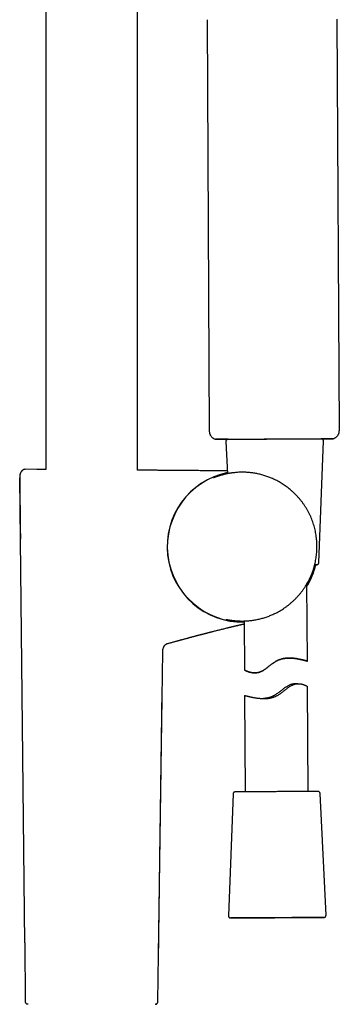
# Model space of a CAD drawing. Header units: millimetres. Extents: x 8 to 1017, y 12 to 1747.
# Tile 20 of 21: x 867 to 943, y 1357 to 1591. Entities that reach past the tile are written whole.
import ezdxf

# ---------------------------------------------------------------- set-up
doc = ezdxf.new("R2010")
doc.units = ezdxf.units.MM

msp = doc.modelspace()

# ---------------------------------------------------------------- linework, layer by layer
at = {"color": 7, "linetype": 'Continuous', "lineweight": 30}
for p, q in [((873.27, 1649.12), (873.27, 1484.25)), ((895.17, 1484.08), (895.17, 1649.5)), ((911.74, 1591.36), (912.27, 1493.36)), ((943.27, 1493.52), (942.74, 1591.52)), ((916.22, 1490.94), (916.23, 1490.92)), ((916.23, 1490.92), (916.6, 1483.23)), ((938.38, 1462.04), (939.48, 1491.05)), ((871.12, 1484.27), (868.35, 1484.29)), ((873.27, 1484.25), (871.12, 1484.27)), ((867.06, 1482.73), (867.06, 1482.71)), ((867.06, 1482.71), (867.07, 1482.7)), ((868.26, 1371.49), (867.07, 1482.28)), ((895.82, 1484.07), (895.17, 1484.08)), ((935.64, 1438.6), (935.54, 1457)), ((920.58, 1448.16), (920.65, 1436.48)), ((900.03, 1357.53), (901.16, 1440.9)), ((933.39, 1433.22), (932.8, 1433.21)), ((920.68, 1430.41), (920.8, 1407.47)), ((935.8, 1407.55), (935.67, 1432.54)), ((917.94, 1406.97), (916.84, 1377.97)), ((940.09, 1378.09), (938.68, 1407.08)), ((868.26, 1371.49), (868.41, 1357.53)), ((900.03, 1357.53), (900.01, 1357.53))]:
    msp.add_line(p, q, dxfattribs=at)
at = {"color": 7, "linetype": 'Continuous', "lineweight": 30, "flags": 128}
for points in [[(916.74, 1491.45), (916.74, 1491.45), (916.76, 1491.45), (916.79, 1491.45), (916.83, 1491.45), (916.88, 1491.45), (916.93, 1491.45), (917, 1491.45), (917.07, 1491.45), (917.15, 1491.45), (917.24, 1491.45), (917.34, 1491.45), (917.45, 1491.45), (917.56, 1491.45), (917.68, 1491.45), (917.81, 1491.46), (917.95, 1491.46), (918.1, 1491.46), (918.25, 1491.46), (918.41, 1491.46), (918.58, 1491.46), (918.76, 1491.46), (918.94, 1491.46), (919.13, 1491.46), (919.33, 1491.47), (919.53, 1491.47), (919.74, 1491.47), (919.95, 1491.47), (920.18, 1491.47), (920.4, 1491.47), (920.64, 1491.47), (920.88, 1491.48), (921.12, 1491.48), (921.37, 1491.48), (921.63, 1491.48), (921.89, 1491.48), (922.15, 1491.48), (922.42, 1491.48), (922.69, 1491.49), (922.97, 1491.49), (923.25, 1491.49), (923.54, 1491.49), (923.83, 1491.49), (924.12, 1491.49), (924.41, 1491.5), (924.71, 1491.5), (925.01, 1491.5), (925.31, 1491.5), (925.61, 1491.5), (925.92, 1491.5), (926.22, 1491.51), (926.53, 1491.51), (926.84, 1491.51), (927.15, 1491.51), (927.46, 1491.51), (927.77, 1491.51), (928.08, 1491.52), (928.39, 1491.52), (928.7, 1491.52), (929.01, 1491.52), (929.32, 1491.52), (929.63, 1491.52), (929.94, 1491.53), (930.24, 1491.53), (930.54, 1491.53), (930.84, 1491.53), (931.14, 1491.53), (931.44, 1491.53), (931.73, 1491.54), (932.02, 1491.54), (932.3, 1491.54), (932.59, 1491.54), (932.87, 1491.54), (933.14, 1491.54), (933.41, 1491.54), (933.68, 1491.55), (933.94, 1491.55), (934.2, 1491.55), (934.45, 1491.55), (934.7, 1491.55), (934.94, 1491.55), (935.18, 1491.55), (935.41, 1491.55), (935.64, 1491.55), (935.85, 1491.56), (936.07, 1491.56), (936.27, 1491.56), (936.47, 1491.56), (936.67, 1491.56), (936.85, 1491.56), (937.03, 1491.56), (937.2, 1491.56), (937.37, 1491.56), (937.53, 1491.56), (937.68, 1491.56), (937.82, 1491.56), (937.95, 1491.56), (938.08, 1491.56), (938.2, 1491.56), (938.31, 1491.57), (938.41, 1491.57), (938.5, 1491.57), (938.59, 1491.57), (938.67, 1491.57), (938.73, 1491.57), (938.79, 1491.57), (938.85, 1491.57), (938.89, 1491.57), (938.92, 1491.57), (938.95, 1491.57), (938.95, 1491.57)], [(938.16, 1407.56), (938.15, 1407.56), (938.13, 1407.56), (938.1, 1407.56), (938.06, 1407.56), (938.01, 1407.56), (937.95, 1407.56), (937.88, 1407.56), (937.81, 1407.56), (937.73, 1407.56), (937.63, 1407.56), (937.53, 1407.56), (937.43, 1407.56), (937.31, 1407.56), (937.19, 1407.56), (937.06, 1407.56), (936.92, 1407.56), (936.77, 1407.56), (936.62, 1407.56), (936.45, 1407.56), (936.28, 1407.55), (936.11, 1407.55), (935.93, 1407.55), (935.74, 1407.55), (935.54, 1407.55), (935.34, 1407.55), (935.13, 1407.55), (934.92, 1407.55), (934.7, 1407.55), (934.47, 1407.55), (934.24, 1407.55), (934, 1407.54), (933.76, 1407.54), (933.52, 1407.54), (933.27, 1407.54), (933.01, 1407.54), (932.75, 1407.54), (932.49, 1407.54), (932.22, 1407.54), (931.95, 1407.53), (931.68, 1407.53), (931.4, 1407.53), (931.12, 1407.53), (930.84, 1407.53), (930.56, 1407.53), (930.27, 1407.53), (929.98, 1407.52), (929.69, 1407.52), (929.4, 1407.52), (929.11, 1407.52), (928.82, 1407.52), (928.53, 1407.52), (928.24, 1407.51), (927.94, 1407.51), (927.65, 1407.51), (927.36, 1407.51), (927.07, 1407.51), (926.78, 1407.51), (926.49, 1407.51), (926.2, 1407.5), (925.92, 1407.5), (925.64, 1407.5), (925.36, 1407.5), (925.08, 1407.5), (924.8, 1407.5), (924.53, 1407.49), (924.26, 1407.49), (924, 1407.49), (923.74, 1407.49), (923.48, 1407.49), (923.23, 1407.49), (922.98, 1407.49), (922.73, 1407.48), (922.49, 1407.48), (922.26, 1407.48), (922.03, 1407.48), (921.81, 1407.48), (921.59, 1407.48), (921.38, 1407.48), (921.17, 1407.47), (920.98, 1407.47), (920.78, 1407.47), (920.6, 1407.47), (920.42, 1407.47), (920.25, 1407.47), (920.08, 1407.47), (919.92, 1407.47), (919.77, 1407.46), (919.63, 1407.46), (919.49, 1407.46), (919.36, 1407.46), (919.24, 1407.46), (919.13, 1407.46), (919.03, 1407.46), (918.93, 1407.46), (918.84, 1407.46), (918.77, 1407.46), (918.69, 1407.46), (918.63, 1407.46), (918.58, 1407.46), (918.53, 1407.45), (918.5, 1407.45), (918.47, 1407.45), (918.45, 1407.45)], [(917.35, 1377.45), (917.36, 1377.45), (917.39, 1377.45), (917.42, 1377.45), (917.46, 1377.45), (917.52, 1377.45), (917.57, 1377.45), (917.64, 1377.45), (917.72, 1377.45), (917.8, 1377.45), (917.9, 1377.45), (918, 1377.45), (918.11, 1377.45), (918.22, 1377.46), (918.35, 1377.46), (918.48, 1377.46), (918.62, 1377.46), (918.77, 1377.46), (918.93, 1377.46), (919.09, 1377.46), (919.26, 1377.46), (919.44, 1377.46), (919.63, 1377.47), (919.82, 1377.47), (920.02, 1377.47), (920.22, 1377.47), (920.44, 1377.47), (920.65, 1377.47), (920.88, 1377.47), (921.11, 1377.47), (921.34, 1377.48), (921.59, 1377.48), (921.83, 1377.48), (922.08, 1377.48), (922.34, 1377.48), (922.6, 1377.48), (922.87, 1377.49), (923.14, 1377.49), (923.42, 1377.49), (923.69, 1377.49), (923.98, 1377.49), (924.26, 1377.49), (924.55, 1377.5), (924.84, 1377.5), (925.14, 1377.5), (925.44, 1377.5), (925.74, 1377.5), (926.04, 1377.5), (926.34, 1377.51), (926.65, 1377.51), (926.96, 1377.51), (927.27, 1377.51), (927.57, 1377.51), (927.88, 1377.51), (928.2, 1377.52), (928.51, 1377.52), (928.82, 1377.52), (929.13, 1377.52), (929.44, 1377.52), (929.75, 1377.52), (930.05, 1377.53), (930.36, 1377.53), (930.67, 1377.53), (930.97, 1377.53), (931.27, 1377.53), (931.57, 1377.53), (931.87, 1377.53), (932.16, 1377.54), (932.46, 1377.54), (932.74, 1377.54), (933.03, 1377.54), (933.31, 1377.54), (933.59, 1377.54), (933.86, 1377.54), (934.13, 1377.55), (934.4, 1377.55), (934.66, 1377.55), (934.91, 1377.55), (935.16, 1377.55), (935.41, 1377.55), (935.65, 1377.55), (935.88, 1377.55), (936.11, 1377.56), (936.34, 1377.56), (936.55, 1377.56), (936.76, 1377.56), (936.97, 1377.56), (937.16, 1377.56), (937.35, 1377.56), (937.54, 1377.56), (937.71, 1377.56), (937.88, 1377.56), (938.05, 1377.56), (938.2, 1377.56), (938.35, 1377.56), (938.49, 1377.57), (938.62, 1377.57), (938.74, 1377.57), (938.86, 1377.57), (938.96, 1377.57), (939.06, 1377.57), (939.15, 1377.57), (939.24, 1377.57), (939.31, 1377.57), (939.38, 1377.57), (939.43, 1377.57), (939.48, 1377.57), (939.52, 1377.57), (939.55, 1377.57), (939.58, 1377.57), (939.58, 1377.57)], [(939.55, 1377.57), (939.53, 1377.57), (939.49, 1377.57), (939.45, 1377.56), (939.39, 1377.56), (939.33, 1377.56), (939.26, 1377.56), (939.17, 1377.56), (939.09, 1377.56), (938.99, 1377.56), (938.88, 1377.56), (938.77, 1377.56), (938.65, 1377.56), (938.52, 1377.56), (938.38, 1377.56), (938.24, 1377.55), (938.08, 1377.55), (937.92, 1377.55), (937.76, 1377.55), (937.58, 1377.55), (937.4, 1377.55), (937.21, 1377.55), (937.02, 1377.55), (936.81, 1377.55), (936.61, 1377.54), (936.39, 1377.54), (936.17, 1377.54), (935.94, 1377.54), (935.71, 1377.54), (935.47, 1377.54), (935.23, 1377.54), (934.98, 1377.53), (934.72, 1377.53), (934.46, 1377.53), (934.2, 1377.53), (933.93, 1377.53), (933.66, 1377.53), (933.38, 1377.52), (933.1, 1377.52), (932.82, 1377.52), (932.53, 1377.52), (932.24, 1377.52), (931.94, 1377.52), (931.65, 1377.51), (931.35, 1377.51), (931.05, 1377.51), (930.74, 1377.51), (930.44, 1377.51), (930.13, 1377.51), (929.82, 1377.5), (929.51, 1377.5), (929.2, 1377.5), (928.89, 1377.5), (928.58, 1377.5), (928.27, 1377.5), (927.96, 1377.49), (927.65, 1377.49), (927.34, 1377.49), (927.03, 1377.49), (926.73, 1377.49), (926.42, 1377.49), (926.12, 1377.48), (925.81, 1377.48), (925.51, 1377.48), (925.21, 1377.48), (924.92, 1377.48), (924.62, 1377.48), (924.33, 1377.47), (924.05, 1377.47), (923.76, 1377.47), (923.48, 1377.47), (923.21, 1377.47), (922.94, 1377.47), (922.67, 1377.47), (922.41, 1377.47), (922.15, 1377.46), (921.9, 1377.46), (921.65, 1377.46), (921.4, 1377.46), (921.17, 1377.46), (920.94, 1377.46), (920.71, 1377.46), (920.49, 1377.46), (920.28, 1377.46), (920.07, 1377.45), (919.87, 1377.45), (919.67, 1377.45), (919.49, 1377.45), (919.31, 1377.45), (919.13, 1377.45), (918.97, 1377.45), (918.81, 1377.45), (918.66, 1377.45), (918.52, 1377.45), (918.38, 1377.45), (918.25, 1377.45), (918.14, 1377.45), (918.02, 1377.45), (917.92, 1377.45), (917.83, 1377.45), (917.74, 1377.45), (917.66, 1377.45), (917.59, 1377.45), (917.53, 1377.45), (917.48, 1377.45), (917.43, 1377.45), (917.4, 1377.45), (917.37, 1377.45), (917.37, 1377.45)]]:
    msp.add_lwpolyline(points, dxfattribs=at)
at = {"color": 7, "linetype": 'Continuous', "lineweight": 30}
for centre, radius, start, end in [((920.22, 1465.88), 18, 101.6413, 271.1681), ((920.22, 1465.88), 17.96, 101.66, 271.1699), ((920.22, 1465.88), 17.96, 328.5307, 346.0772), ((920.22, 1465.88), 18, 328.3381, 346.1081), ((937.65, 1410.48), 51.08, 89.7474, 90.2805), ((936.97, 1526.59), 65.03, 270.3788, 270.7884)]:
    msp.add_arc(centre, radius, start, end, dxfattribs=at)
for points, knots in [([(912.27, 1493.36), (912.27, 1493.29), (912.27, 1493.15), (912.31, 1492.95), (912.37, 1492.74), (912.45, 1492.53), (912.55, 1492.33), (912.68, 1492.14), (912.83, 1491.97), (913.01, 1491.81), (913.2, 1491.67), (913.41, 1491.56), (913.61, 1491.48), (913.73, 1491.44), (913.78, 1491.43)], [0, 0, 0, 0, 0.076519, 0.155887, 0.237811, 0.321914, 0.40775, 0.49481, 0.582536, 0.670345, 0.761784, 0.852022, 0.940461, 1, 1, 1, 1]), ([(913.78, 1491.43), (913.78, 1491.43), (913.78, 1491.43), (913.8, 1491.43), (913.85, 1491.43), (913.92, 1491.43), (914.02, 1491.43), (914.14, 1491.43), (914.29, 1491.43), (914.46, 1491.44), (914.65, 1491.44), (914.87, 1491.44), (915.11, 1491.44), (915.37, 1491.44), (915.65, 1491.45), (915.96, 1491.45), (916.29, 1491.45), (916.64, 1491.45), (917.01, 1491.45), (917.4, 1491.46), (917.8, 1491.46), (918.21, 1491.46), (918.65, 1491.46), (919.11, 1491.47), (919.59, 1491.47), (920.08, 1491.47), (920.58, 1491.48), (921.09, 1491.48), (921.61, 1491.48), (922.14, 1491.49), (922.68, 1491.49), (923.24, 1491.49), (923.81, 1491.5), (924.39, 1491.5), (924.93, 1491.5), (925.43, 1491.5), (925.89, 1491.51), (926.35, 1491.51), (926.82, 1491.51), (927.29, 1491.51), (927.6, 1491.52), (927.76, 1491.52)], [0, 0, 0, 0, 0.012451, 0.038843, 0.065235, 0.091811, 0.118386, 0.14554, 0.172694, 0.200047, 0.227401, 0.253793, 0.280185, 0.30676, 0.333336, 0.36049, 0.387643, 0.414997, 0.44235, 0.468742, 0.495135, 0.52171, 0.548286, 0.575439, 0.602593, 0.629947, 0.6573, 0.683692, 0.710084, 0.73666, 0.763235, 0.790389, 0.817543, 0.844896, 0.87225, 0.893432, 0.914621, 0.935803, 0.9572, 0.978603, 1, 1, 1, 1]), ([(916.63, 1491.44), (916.53, 1491.44), (916.32, 1491.44), (916.01, 1491.43), (915.7, 1491.43), (915.41, 1491.43), (915.15, 1491.43), (914.9, 1491.43), (914.68, 1491.43), (914.48, 1491.43), (914.31, 1491.43), (914.16, 1491.43), (914.04, 1491.43), (913.93, 1491.43), (913.86, 1491.43), (913.8, 1491.43), (913.79, 1491.43), (913.78, 1491.43)], [0, 0, 0, 0, 0.057794, 0.123902, 0.19047, 0.257037, 0.325053, 0.393069, 0.461585, 0.530101, 0.596209, 0.662317, 0.728885, 0.795452, 0.863468, 0.931484, 1, 1, 1, 1]), ([(916.73, 1491.45), (916.73, 1491.45), (916.72, 1491.45), (916.72, 1491.44), (916.71, 1491.44), (916.7, 1491.44), (916.69, 1491.44), (916.68, 1491.44), (916.67, 1491.44), (916.65, 1491.44), (916.63, 1491.44), (916.6, 1491.43), (916.57, 1491.42), (916.53, 1491.4), (916.48, 1491.38), (916.44, 1491.36), (916.4, 1491.32), (916.36, 1491.28), (916.32, 1491.24), (916.29, 1491.19), (916.26, 1491.14), (916.24, 1491.08), (916.23, 1491.02), (916.23, 1490.98), (916.22, 1490.95), (916.22, 1490.94)], [0, 0, 0, 0, 0.0276114, 0.1627841, 0.2516887, 0.325407, 0.3634181, 0.3886383, 0.4102844, 0.4304699, 0.4506527, 0.4740216, 0.503632, 0.5393058, 0.5778013, 0.6186496, 0.6615265, 0.7057938, 0.7509634, 0.7967179, 0.8428569, 0.8892506, 0.9358116, 0.9823913, 1, 1, 1, 1]), ([(927.76, 1491.52), (927.93, 1491.52), (928.26, 1491.52), (928.76, 1491.52), (929.26, 1491.53), (929.76, 1491.53), (930.27, 1491.53), (930.77, 1491.53), (931.27, 1491.54), (931.76, 1491.54), (932.24, 1491.54), (932.71, 1491.54), (933.18, 1491.55), (933.64, 1491.55), (934.1, 1491.55), (934.55, 1491.55), (935, 1491.55), (935.45, 1491.56), (935.91, 1491.56), (936.38, 1491.56), (936.83, 1491.56), (937.27, 1491.57), (937.7, 1491.57), (938.11, 1491.57), (938.51, 1491.57), (938.88, 1491.57), (939.23, 1491.57), (939.55, 1491.58), (939.86, 1491.58), (940.14, 1491.58), (940.41, 1491.58), (940.66, 1491.58), (940.88, 1491.58), (941.08, 1491.58), (941.25, 1491.58), (941.4, 1491.58), (941.52, 1491.58), (941.62, 1491.58), (941.7, 1491.58), (941.75, 1491.58), (941.78, 1491.58), (941.77, 1491.58), (941.77, 1491.58)], [0, 0, 0, 0, 0.022739, 0.045478, 0.068334, 0.09119, 0.114411, 0.137632, 0.160977, 0.184323, 0.207062, 0.229801, 0.252657, 0.275513, 0.298734, 0.321955, 0.345301, 0.368647, 0.394996, 0.421346, 0.447879, 0.474412, 0.501522, 0.528632, 0.555941, 0.583251, 0.609601, 0.63595, 0.662483, 0.689016, 0.716126, 0.743236, 0.770545, 0.797855, 0.824205, 0.850554, 0.877087, 0.90362, 0.93073, 0.95784, 0.985149, 1, 1, 1, 1]), ([(939.48, 1491.05), (939.48, 1491.07), (939.48, 1491.11), (939.47, 1491.16), (939.46, 1491.22), (939.44, 1491.28), (939.41, 1491.33), (939.38, 1491.37), (939.34, 1491.41), (939.31, 1491.45), (939.27, 1491.48), (939.23, 1491.5), (939.19, 1491.52), (939.15, 1491.54), (939.12, 1491.55), (939.09, 1491.55), (939.06, 1491.56), (939.04, 1491.56), (939.03, 1491.56), (939.02, 1491.56), (939.01, 1491.56), (939, 1491.56), (938.99, 1491.57), (938.99, 1491.57), (938.98, 1491.57), (938.97, 1491.57), (938.96, 1491.57), (938.96, 1491.57)], [0, 0, 0, 0, 0.039738, 0.082146, 0.123306, 0.163302, 0.202176, 0.239933, 0.276548, 0.311962, 0.346077, 0.378736, 0.409677, 0.438419, 0.464055, 0.48557, 0.503334, 0.519179, 0.535233, 0.553123, 0.574976, 0.603733, 0.643763, 0.702693, 0.796704, 0.980139, 1, 1, 1, 1]), ([(941.77, 1491.58), (941.77, 1491.58), (941.76, 1491.58), (941.71, 1491.58), (941.64, 1491.58), (941.54, 1491.58), (941.42, 1491.58), (941.27, 1491.57), (941.1, 1491.57), (940.9, 1491.57), (940.68, 1491.57), (940.45, 1491.57), (940.19, 1491.57), (939.91, 1491.56), (939.6, 1491.56), (939.32, 1491.56), (939.13, 1491.56), (939.07, 1491.56)], [0, 0, 0, 0, 0.067562, 0.135124, 0.203156, 0.271187, 0.340699, 0.410211, 0.480234, 0.550257, 0.617819, 0.685381, 0.753413, 0.821444, 0.890956, 0.960467, 1, 1, 1, 1]), ([(941.77, 1491.58), (941.81, 1491.59), (941.93, 1491.62), (942.1, 1491.69), (942.3, 1491.8), (942.49, 1491.93), (942.67, 1492.08), (942.83, 1492.26), (942.97, 1492.45), (943.08, 1492.66), (943.17, 1492.87), (943.23, 1493.09), (943.26, 1493.31), (943.27, 1493.45), (943.27, 1493.52)], [0, 0, 0, 0, 0.04771, 0.131809, 0.217641, 0.304696, 0.392417, 0.480222, 0.571655, 0.661889, 0.750323, 0.836431, 0.919772, 1, 1, 1, 1]), ([(868.35, 1484.29), (868.3, 1484.29), (868.21, 1484.28), (868.07, 1484.24), (867.93, 1484.18), (867.8, 1484.1), (867.7, 1484.02), (867.64, 1483.96), (867.62, 1483.94)], [0, 0, 0, 0, 0.171215, 0.343824, 0.520407, 0.702249, 0.889591, 1, 1, 1, 1]), ([(867.62, 1483.94), (867.61, 1483.94), (867.6, 1483.93), (867.59, 1483.91), (867.57, 1483.89), (867.56, 1483.87), (867.55, 1483.86), (867.54, 1483.84), (867.53, 1483.83), (867.52, 1483.82), (867.51, 1483.81), (867.49, 1483.79), (867.46, 1483.76), (867.42, 1483.7), (867.37, 1483.62), (867.31, 1483.53), (867.26, 1483.43), (867.21, 1483.32), (867.16, 1483.21), (867.13, 1483.12), (867.11, 1483.03), (867.09, 1482.98), (867.09, 1482.93), (867.08, 1482.91), (867.08, 1482.88), (867.07, 1482.84), (867.07, 1482.81), (867.06, 1482.77), (867.06, 1482.74), (867.06, 1482.73)], [0, 0, 0, 0, 0.070973, 0.13049, 0.178762, 0.207783, 0.230901, 0.248562, 0.255634, 0.261786, 0.267338, 0.27927, 0.297183, 0.338189, 0.38648, 0.442675, 0.497104, 0.559269, 0.617778, 0.671737, 0.714704, 0.745609, 0.760648, 0.77846, 0.801012, 0.829097, 0.875637, 0.932675, 1, 1, 1, 1]), ([(867.07, 1482.7), (867.09, 1480.26), (867.14, 1475.24), (867.2, 1470.23), (867.23, 1467.66)], [0, 0, 0, 0, 0.486897, 1, 1, 1, 1]), ([(916.57, 1483.91), (916.55, 1483.91), (916.23, 1483.91), (915.61, 1483.91), (914.73, 1483.92), (913.88, 1483.93), (913.03, 1483.94), (912.18, 1483.94), (911.33, 1483.95), (910.52, 1483.95), (909.73, 1483.96), (908.99, 1483.97), (908.27, 1483.97), (907.59, 1483.98), (906.93, 1483.98), (906.32, 1483.99), (905.73, 1483.99), (905.19, 1484), (904.67, 1484), (904.19, 1484), (903.74, 1484.01), (903.32, 1484.01), (902.92, 1484.01), (902.56, 1484.02), (902.23, 1484.02), (901.96, 1484.02), (901.73, 1484.02), (901.54, 1484.03), (901.36, 1484.03), (901.19, 1484.03), (900.98, 1484.03), (900.71, 1484.03), (900.39, 1484.03), (900.03, 1484.04), (899.64, 1484.04), (899.21, 1484.04), (898.76, 1484.05), (898.27, 1484.05), (897.76, 1484.06), (897.22, 1484.06), (896.65, 1484.06), (896.04, 1484.07), (895.55, 1484.07), (895.25, 1484.08), (895.17, 1484.08)], [0, 0, 0, 0, 0.0026075, 0.0450132, 0.086165, 0.1260628, 0.1647064, 0.2057655, 0.2453066, 0.2833295, 0.319834, 0.3548199, 0.388287, 0.4202351, 0.4506641, 0.4795738, 0.506964, 0.532386, 0.556342, 0.578832, 0.5998557, 0.6197551, 0.6381343, 0.6549932, 0.6703316, 0.6841495, 0.6939396, 0.702791, 0.7107035, 0.7183219, 0.7266345, 0.7403098, 0.7555466, 0.7723454, 0.7907062, 0.8106294, 0.8321153, 0.8544954, 0.8783523, 0.9036865, 0.9304983, 0.9587883, 0.9880123, 1, 1, 1, 1]), ([(917.66, 1483.41), (917.59, 1483.4), (917.44, 1483.38), (917.21, 1483.35), (916.99, 1483.31), (916.77, 1483.27), (916.55, 1483.23), (916.34, 1483.18), (916.14, 1483.14), (915.94, 1483.09), (915.75, 1483.04), (915.57, 1483), (915.39, 1482.95), (915.21, 1482.9), (915.04, 1482.86), (914.88, 1482.81), (914.73, 1482.76), (914.58, 1482.71), (914.44, 1482.67), (914.31, 1482.63), (914.18, 1482.58), (914.07, 1482.54), (913.96, 1482.51), (913.86, 1482.47), (913.77, 1482.44), (913.68, 1482.41), (913.61, 1482.38), (913.54, 1482.35), (913.47, 1482.33), (913.42, 1482.31), (913.37, 1482.29), (913.34, 1482.28), (913.32, 1482.27), (913.3, 1482.27), (913.29, 1482.27), (913.29, 1482.26), (913.29, 1482.26)], [0, 0, 0, 0, 0.029634, 0.060795, 0.092201, 0.123806, 0.155558, 0.187404, 0.219287, 0.25113, 0.281792, 0.313598, 0.345501, 0.377476, 0.409495, 0.441525, 0.473521, 0.505445, 0.537255, 0.568909, 0.600359, 0.631551, 0.662426, 0.692918, 0.722947, 0.752426, 0.782096, 0.812375, 0.842318, 0.871723, 0.900329, 0.924842, 0.947563, 0.968121, 0.986272, 1, 1, 1, 1]), ([(921.19, 1448.19), (921.28, 1448.19), (921.52, 1448.21), (921.92, 1448.24), (922.4, 1448.3), (922.89, 1448.37), (923.39, 1448.46), (923.91, 1448.56), (924.41, 1448.68), (924.89, 1448.8), (925.34, 1448.94), (925.81, 1449.08), (926.27, 1449.25), (926.74, 1449.43), (927.21, 1449.62), (927.68, 1449.83), (928.18, 1450.07), (928.71, 1450.35), (929.26, 1450.66), (929.8, 1451), (930.34, 1451.36), (930.86, 1451.74), (931.37, 1452.14), (931.86, 1452.55), (932.33, 1452.98), (932.79, 1453.42), (933.23, 1453.88), (933.66, 1454.36), (934.08, 1454.86), (934.47, 1455.37), (934.84, 1455.9), (935.19, 1456.43), (935.52, 1456.97), (935.83, 1457.52), (936.13, 1458.09), (936.4, 1458.67), (936.65, 1459.27), (936.89, 1459.87), (937.09, 1460.47), (937.27, 1461.07), (937.43, 1461.66), (937.57, 1462.26), (937.68, 1462.87), (937.78, 1463.49), (937.86, 1464.12), (937.91, 1464.76), (937.94, 1465.39), (937.94, 1466.03), (937.93, 1466.66), (937.89, 1467.29), (937.83, 1467.93), (937.74, 1468.57), (937.63, 1469.21), (937.49, 1469.85), (937.33, 1470.49), (937.15, 1471.13), (936.93, 1471.77), (936.7, 1472.4), (936.44, 1473.02), (936.15, 1473.63), (935.84, 1474.23), (935.51, 1474.82), (935.15, 1475.4), (934.78, 1475.96), (934.38, 1476.51), (933.97, 1477.04), (933.52, 1477.56), (933.06, 1478.07), (932.57, 1478.56), (932.06, 1479.04), (931.56, 1479.47), (931.08, 1479.85), (930.62, 1480.2), (930.15, 1480.53), (929.66, 1480.84), (929.16, 1481.15), (928.64, 1481.44), (928.11, 1481.72), (927.6, 1481.96), (927.12, 1482.17), (926.66, 1482.36), (926.2, 1482.53), (925.73, 1482.69), (925.25, 1482.84), (924.77, 1482.98), (924.28, 1483.1), (923.8, 1483.21), (923.33, 1483.3), (922.86, 1483.38), (922.4, 1483.44), (921.93, 1483.5), (921.46, 1483.54), (921, 1483.57), (920.54, 1483.58), (920.05, 1483.59), (919.54, 1483.58), (919.01, 1483.55), (918.49, 1483.51), (918.04, 1483.46), (917.77, 1483.43), (917.66, 1483.41)], [0, 0, 0, 0, 0.00578, 0.015258, 0.024725, 0.034534, 0.044355, 0.054175, 0.063984, 0.072484, 0.080993, 0.089501, 0.098002, 0.10677, 0.115548, 0.124325, 0.133094, 0.143753, 0.15442, 0.16508, 0.175983, 0.186892, 0.197795, 0.208633, 0.219482, 0.230331, 0.241171, 0.252311, 0.26346, 0.27461, 0.285751, 0.296818, 0.307891, 0.318965, 0.330033, 0.34132, 0.352615, 0.363909, 0.375197, 0.385778, 0.396365, 0.406953, 0.417532, 0.428378, 0.439233, 0.450087, 0.46093, 0.471565, 0.482212, 0.492858, 0.503492, 0.514526, 0.525573, 0.536621, 0.547657, 0.559145, 0.570643, 0.582143, 0.593632, 0.60544, 0.617258, 0.629076, 0.640885, 0.652678, 0.664478, 0.676279, 0.688071, 0.70014, 0.712218, 0.724296, 0.736363, 0.74617, 0.755983, 0.765796, 0.775601, 0.785651, 0.79571, 0.805768, 0.815817, 0.824123, 0.832436, 0.840748, 0.849054, 0.857579, 0.866112, 0.874645, 0.88317, 0.891427, 0.899692, 0.907957, 0.916214, 0.924718, 0.93323, 0.941742, 0.950246, 0.960812, 0.971405, 0.982013, 0.992623, 1, 1, 1, 1]), ([(937.58, 1461.56), (937.54, 1461.39), (937.44, 1461), (937.26, 1460.39), (937.04, 1459.75), (936.8, 1459.11), (936.53, 1458.49), (936.24, 1457.87), (935.92, 1457.27), (935.69, 1456.85), (935.55, 1456.63), (935.54, 1456.61)], [0, 0, 0, 0, 0.095831, 0.222842, 0.349861, 0.476788, 0.603585, 0.730467, 0.857347, 0.984142, 1, 1, 1, 1]), ([(937.87, 1461.56), (937.88, 1461.56), (937.88, 1461.56), (937.89, 1461.56), (937.9, 1461.56), (937.91, 1461.56), (937.92, 1461.56), (937.93, 1461.56), (937.95, 1461.56), (937.97, 1461.57), (938, 1461.57), (938.03, 1461.58), (938.07, 1461.6), (938.11, 1461.62), (938.16, 1461.64), (938.2, 1461.67), (938.24, 1461.71), (938.28, 1461.75), (938.31, 1461.8), (938.34, 1461.85), (938.36, 1461.91), (938.37, 1461.97), (938.38, 1462.01), (938.38, 1462.04), (938.38, 1462.04)], [0, 0, 0, 0, 0.177814, 0.27475, 0.342621, 0.382036, 0.406462, 0.427456, 0.44683, 0.466078, 0.488273, 0.516659, 0.551319, 0.588792, 0.628706, 0.67082, 0.71445, 0.759063, 0.804312, 0.849977, 0.895918, 0.942041, 0.993272, 1, 1, 1, 1]), ([(902.21, 1442.77), (902.23, 1442.77), (902.38, 1442.81), (902.64, 1442.89), (902.99, 1442.98), (903.31, 1443.07), (903.61, 1443.16), (903.88, 1443.23), (904.13, 1443.3), (904.36, 1443.36), (904.56, 1443.42), (904.75, 1443.47), (904.91, 1443.51), (905.04, 1443.55), (905.15, 1443.58), (905.28, 1443.61), (905.43, 1443.66), (905.61, 1443.7), (905.84, 1443.76), (906.09, 1443.83), (906.38, 1443.91), (906.67, 1443.99), (906.92, 1444.06), (907.12, 1444.11), (907.27, 1444.15), (907.42, 1444.19), (907.56, 1444.23), (907.7, 1444.27), (907.82, 1444.3), (907.94, 1444.33), (908.06, 1444.36), (908.24, 1444.41), (908.47, 1444.47), (908.74, 1444.54), (908.99, 1444.61), (909.19, 1444.66), (909.34, 1444.7), (909.48, 1444.73), (909.62, 1444.77), (909.76, 1444.81), (909.89, 1444.84), (910.02, 1444.88), (910.15, 1444.91), (910.26, 1444.94), (910.36, 1444.96), (910.45, 1444.99), (910.54, 1445.01), (910.65, 1445.04), (910.77, 1445.07), (910.9, 1445.1), (911.03, 1445.14), (911.16, 1445.17), (911.29, 1445.2), (911.41, 1445.23), (911.53, 1445.27), (911.64, 1445.29), (911.74, 1445.32), (911.83, 1445.34), (911.93, 1445.37), (912.05, 1445.4), (912.19, 1445.43), (912.34, 1445.47), (912.5, 1445.51), (912.64, 1445.55), (912.78, 1445.59), (912.93, 1445.62), (913.07, 1445.66), (913.28, 1445.71), (913.58, 1445.79), (913.99, 1445.89), (914.39, 1445.99), (914.8, 1446.09), (915.19, 1446.19), (915.58, 1446.28), (916, 1446.39), (916.38, 1446.48), (916.67, 1446.55), (916.85, 1446.6), (917.02, 1446.64), (917.18, 1446.68), (917.34, 1446.71), (917.49, 1446.75), (917.66, 1446.79), (917.85, 1446.84), (918.04, 1446.88), (918.23, 1446.93), (918.39, 1446.97), (918.55, 1447), (918.69, 1447.04), (918.83, 1447.07), (918.98, 1447.11), (919.15, 1447.15), (919.34, 1447.19), (919.56, 1447.25), (919.75, 1447.29), (919.92, 1447.33), (920.05, 1447.36), (920.17, 1447.39), (920.29, 1447.42), (920.39, 1447.44), (920.48, 1447.46), (920.54, 1447.48), (920.58, 1447.49), (920.59, 1447.49)], [0, 0, 0, 0, 0.003473, 0.023649, 0.042524, 0.060095, 0.07608, 0.090802, 0.104259, 0.116448, 0.127809, 0.137786, 0.146378, 0.153585, 0.15952, 0.165319, 0.174751, 0.184575, 0.195117, 0.211036, 0.226259, 0.242137, 0.259181, 0.267108, 0.27518, 0.283396, 0.291699, 0.299284, 0.30578, 0.3115, 0.31805, 0.325824, 0.341251, 0.356009, 0.369843, 0.382222, 0.388297, 0.395634, 0.403767, 0.411483, 0.418721, 0.425476, 0.432769, 0.439138, 0.444552, 0.449065, 0.453456, 0.459306, 0.466413, 0.473642, 0.480817, 0.487811, 0.494753, 0.501582, 0.507718, 0.514316, 0.519548, 0.524074, 0.529309, 0.535684, 0.543309, 0.552268, 0.560856, 0.568801, 0.576181, 0.583894, 0.591951, 0.599212, 0.619178, 0.641401, 0.664554, 0.685761, 0.708394, 0.726741, 0.750764, 0.776718, 0.787828, 0.797671, 0.806784, 0.816073, 0.823737, 0.831692, 0.840749, 0.851499, 0.862632, 0.872474, 0.881379, 0.889593, 0.897468, 0.904986, 0.912208, 0.921637, 0.932217, 0.944067, 0.956675, 0.963604, 0.970824, 0.977872, 0.983995, 0.989179, 0.993959, 0.998842, 1, 1, 1, 1]), ([(916.24, 1448.54), (916.24, 1448.54), (916.24, 1448.54), (916.25, 1448.54), (916.26, 1448.53), (916.28, 1448.53), (916.31, 1448.53), (916.35, 1448.52), (916.4, 1448.51), (916.45, 1448.5), (916.52, 1448.49), (916.59, 1448.47), (916.68, 1448.46), (916.77, 1448.44), (916.86, 1448.43), (916.97, 1448.41), (917.08, 1448.39), (917.21, 1448.37), (917.34, 1448.35), (917.48, 1448.33), (917.62, 1448.31), (917.77, 1448.29), (917.93, 1448.28), (918.1, 1448.26), (918.27, 1448.24), (918.45, 1448.22), (918.64, 1448.21), (918.83, 1448.19), (919.03, 1448.18), (919.24, 1448.17), (919.45, 1448.16), (919.66, 1448.16), (919.89, 1448.15), (920.11, 1448.15), (920.34, 1448.15), (920.5, 1448.16), (920.59, 1448.16), (920.6, 1448.16)], [0, 0, 0, 0, 0.007618, 0.02443, 0.043716, 0.065486, 0.089561, 0.115615, 0.143244, 0.172048, 0.201667, 0.231806, 0.261792, 0.291754, 0.32222, 0.353108, 0.384365, 0.415956, 0.447857, 0.480057, 0.512541, 0.543762, 0.576014, 0.608424, 0.640938, 0.673497, 0.706032, 0.738482, 0.770821, 0.803346, 0.835794, 0.868232, 0.900667, 0.933108, 0.965564, 0.995954, 1, 1, 1, 1]), ([(920.6, 1448.16), (920.64, 1448.16), (920.76, 1448.16), (920.96, 1448.17), (921.12, 1448.18), (921.2, 1448.19)], [0, 0, 0, 0, 0.215929, 0.617746, 1, 1, 1, 1]), ([(901.16, 1440.92), (901.16, 1440.98), (901.17, 1441.11), (901.2, 1441.32), (901.24, 1441.53), (901.31, 1441.75), (901.39, 1441.95), (901.49, 1442.14), (901.59, 1442.29), (901.69, 1442.42), (901.8, 1442.54), (901.93, 1442.64), (902.07, 1442.72), (902.17, 1442.75), (902.22, 1442.77)], [0, 0, 0, 0, 0.081231, 0.176562, 0.274627, 0.373943, 0.473117, 0.570918, 0.646182, 0.719718, 0.791458, 0.861625, 0.930802, 1, 1, 1, 1]), ([(920.65, 1436.48), (920.65, 1436.48), (920.65, 1436.48), (920.67, 1436.47), (920.7, 1436.45), (920.74, 1436.43), (920.8, 1436.41), (920.86, 1436.37), (920.94, 1436.34), (921.03, 1436.3), (921.13, 1436.25), (921.24, 1436.21), (921.36, 1436.16), (921.5, 1436.11), (921.64, 1436.06), (921.79, 1436.01), (921.96, 1435.96), (922.16, 1435.91), (922.41, 1435.86), (922.66, 1435.83), (922.87, 1435.81), (923.03, 1435.8), (923.2, 1435.8), (923.4, 1435.81), (923.63, 1435.83), (923.9, 1435.88), (924.18, 1435.95), (924.46, 1436.05), (924.74, 1436.18), (925.02, 1436.33), (925.29, 1436.49), (925.57, 1436.69), (925.87, 1436.9), (926.18, 1437.14), (926.49, 1437.38), (926.8, 1437.63), (927.11, 1437.87), (927.44, 1438.12), (927.78, 1438.35), (928.07, 1438.53), (928.32, 1438.66), (928.51, 1438.75), (928.7, 1438.84), (928.9, 1438.92), (929.11, 1439), (929.32, 1439.06), (929.53, 1439.12), (929.74, 1439.17), (929.94, 1439.21), (930.15, 1439.25), (930.35, 1439.28), (930.56, 1439.3), (930.76, 1439.32), (931.03, 1439.34), (931.32, 1439.34), (931.62, 1439.34), (931.87, 1439.33), (932.12, 1439.31), (932.36, 1439.29), (932.59, 1439.26), (932.82, 1439.23), (933.05, 1439.2), (933.26, 1439.16), (933.47, 1439.13), (933.67, 1439.09), (933.86, 1439.05), (934.04, 1439.01), (934.22, 1438.97), (934.39, 1438.93), (934.54, 1438.89), (934.7, 1438.85), (934.84, 1438.82), (934.98, 1438.78), (935.1, 1438.75), (935.21, 1438.72), (935.31, 1438.69), (935.4, 1438.67), (935.48, 1438.64), (935.54, 1438.63), (935.58, 1438.61), (935.61, 1438.6), (935.63, 1438.6), (935.64, 1438.6), (935.64, 1438.6), (935.64, 1438.6)], [0, 0, 0, 0, 0.012125, 0.024251, 0.036474, 0.048697, 0.061216, 0.073736, 0.086351, 0.098968, 0.11109, 0.123212, 0.13541, 0.147609, 0.160035, 0.172462, 0.184969, 0.197477, 0.215535, 0.233672, 0.242887, 0.252102, 0.261382, 0.270662, 0.284288, 0.297995, 0.311987, 0.326094, 0.339724, 0.353447, 0.367396, 0.381399, 0.397607, 0.413817, 0.430137, 0.446458, 0.462988, 0.479516, 0.496201, 0.512881, 0.521576, 0.530271, 0.539034, 0.547797, 0.55678, 0.565762, 0.574821, 0.58388, 0.592574, 0.601269, 0.610023, 0.618778, 0.627704, 0.636629, 0.654581, 0.666161, 0.67774, 0.689408, 0.701075, 0.71299, 0.724906, 0.736899, 0.748892, 0.760684, 0.772476, 0.784336, 0.796197, 0.808271, 0.820346, 0.832494, 0.844642, 0.857503, 0.870364, 0.883319, 0.896273, 0.909527, 0.922781, 0.936142, 0.949502, 0.961953, 0.974403, 0.986944, 0.999484, 1, 1, 1, 1]), ([(935.63, 1438.6), (935.63, 1438.6), (935.61, 1438.6), (935.58, 1438.61), (935.54, 1438.62), (935.48, 1438.64), (935.41, 1438.66), (935.33, 1438.68), (935.24, 1438.71), (935.14, 1438.73), (935.02, 1438.76), (934.89, 1438.8), (934.76, 1438.83), (934.61, 1438.87), (934.45, 1438.91), (934.28, 1438.95), (934.1, 1438.99), (933.91, 1439.03), (933.7, 1439.07), (933.49, 1439.11), (933.26, 1439.15), (933.03, 1439.19), (932.79, 1439.23), (932.54, 1439.26), (932.27, 1439.29), (932, 1439.31), (931.72, 1439.32), (931.43, 1439.33), (931.1, 1439.33), (930.79, 1439.31), (930.52, 1439.29), (930.32, 1439.26), (930.11, 1439.23), (929.9, 1439.19), (929.68, 1439.15), (929.47, 1439.09), (929.27, 1439.03), (929.06, 1438.97), (928.86, 1438.89), (928.66, 1438.81), (928.46, 1438.72), (928.26, 1438.62), (928.06, 1438.51), (927.83, 1438.36), (927.55, 1438.18), (927.24, 1437.96), (926.94, 1437.73), (926.64, 1437.49), (926.34, 1437.25), (926.04, 1437.02), (925.74, 1436.79), (925.44, 1436.58), (925.13, 1436.38), (924.87, 1436.23), (924.66, 1436.13), (924.5, 1436.06), (924.34, 1436), (924.18, 1435.94), (924.02, 1435.9), (923.86, 1435.86), (923.71, 1435.84), (923.55, 1435.81), (923.4, 1435.8), (923.2, 1435.79), (922.99, 1435.79), (922.77, 1435.81), (922.58, 1435.83), (922.4, 1435.85), (922.23, 1435.89), (922.07, 1435.93), (921.91, 1435.97), (921.77, 1436.01), (921.62, 1436.06), (921.49, 1436.1), (921.37, 1436.15), (921.25, 1436.2), (921.14, 1436.24), (921.05, 1436.29), (920.96, 1436.33), (920.88, 1436.36), (920.81, 1436.4), (920.74, 1436.43), (920.69, 1436.46), (920.65, 1436.48), (920.65, 1436.48), (920.65, 1436.48)], [0, 0, 0, 0, 0.0129872, 0.0260748, 0.0391624, 0.051485, 0.0638075, 0.0762139, 0.0886203, 0.1012865, 0.1139528, 0.1267066, 0.1394605, 0.1520463, 0.1646321, 0.1773003, 0.1899686, 0.2028928, 0.215817, 0.2288294, 0.2418418, 0.2548571, 0.2678723, 0.2809849, 0.2940972, 0.3075422, 0.3209869, 0.3345667, 0.3481459, 0.3659182, 0.3748578, 0.3837973, 0.3929149, 0.4020325, 0.41122, 0.4204074, 0.4292987, 0.4381899, 0.4471541, 0.4561184, 0.4653107, 0.4745032, 0.4837709, 0.4930392, 0.5087486, 0.5244611, 0.5402943, 0.5561284, 0.5721606, 0.5881919, 0.604327, 0.6204592, 0.6361943, 0.6520122, 0.6600973, 0.6681819, 0.6763513, 0.6845207, 0.692396, 0.7002715, 0.7082194, 0.7161676, 0.724312, 0.7324567, 0.7488519, 0.7599531, 0.7710548, 0.782242, 0.7934295, 0.8048389, 0.8162484, 0.827722, 0.8391957, 0.8509043, 0.8626129, 0.874386, 0.886159, 0.8981395, 0.9101198, 0.9221774, 0.9342349, 0.9505348, 0.966889, 0.9834146, 1, 1, 1, 1]), ([(920.68, 1430.41), (920.68, 1430.41), (920.68, 1430.41), (920.69, 1430.42), (920.71, 1430.41), (920.75, 1430.41), (920.8, 1430.4), (920.86, 1430.39), (920.93, 1430.37), (921.01, 1430.35), (921.11, 1430.33), (921.21, 1430.31), (921.33, 1430.28), (921.46, 1430.25), (921.6, 1430.22), (921.75, 1430.18), (921.92, 1430.14), (922.09, 1430.1), (922.27, 1430.06), (922.47, 1430.02), (922.67, 1429.98), (922.89, 1429.94), (923.11, 1429.9), (923.35, 1429.86), (923.59, 1429.82), (923.84, 1429.79), (924.1, 1429.76), (924.38, 1429.73), (924.66, 1429.71), (924.95, 1429.69), (925.25, 1429.68), (925.59, 1429.69), (925.89, 1429.7), (926.17, 1429.73), (926.38, 1429.75), (926.59, 1429.78), (926.81, 1429.82), (927.02, 1429.87), (927.23, 1429.92), (927.44, 1429.98), (927.64, 1430.05), (927.85, 1430.12), (928.05, 1430.21), (928.25, 1430.3), (928.45, 1430.4), (928.65, 1430.51), (928.88, 1430.65), (929.16, 1430.83), (929.46, 1431.06), (929.76, 1431.29), (930.06, 1431.52), (930.35, 1431.76), (930.65, 1431.99), (930.95, 1432.22), (931.24, 1432.44), (931.54, 1432.63), (931.79, 1432.78), (932, 1432.88), (932.15, 1432.95), (932.31, 1433.02), (932.47, 1433.07), (932.62, 1433.11), (932.77, 1433.15), (932.92, 1433.18), (933.07, 1433.2), (933.21, 1433.21), (933.41, 1433.22), (933.61, 1433.22), (933.82, 1433.21), (933.99, 1433.19), (934.16, 1433.16), (934.32, 1433.12), (934.47, 1433.09), (934.61, 1433.05), (934.75, 1433), (934.88, 1432.96), (935, 1432.91), (935.11, 1432.86), (935.21, 1432.82), (935.3, 1432.77), (935.39, 1432.73), (935.46, 1432.69), (935.52, 1432.65), (935.58, 1432.61), (935.63, 1432.58), (935.66, 1432.55), (935.67, 1432.54), (935.67, 1432.54), (935.67, 1432.54)], [0, 0, 0, 0, 0.002942, 0.015482, 0.028309, 0.041137, 0.054063, 0.06699, 0.079161, 0.091332, 0.103585, 0.115839, 0.128349, 0.140859, 0.153456, 0.166053, 0.178484, 0.190915, 0.203427, 0.215939, 0.228705, 0.24147, 0.254322, 0.267174, 0.280029, 0.292884, 0.305835, 0.318786, 0.332066, 0.345345, 0.358757, 0.372169, 0.389723, 0.398553, 0.407382, 0.416387, 0.425393, 0.434467, 0.443541, 0.452323, 0.461105, 0.469959, 0.478813, 0.487892, 0.496971, 0.506125, 0.515279, 0.530795, 0.546314, 0.561952, 0.577592, 0.593426, 0.60926, 0.625197, 0.64113, 0.656672, 0.672295, 0.680281, 0.688266, 0.696335, 0.704403, 0.712182, 0.71996, 0.72781, 0.735661, 0.743705, 0.751749, 0.767943, 0.778907, 0.789872, 0.800922, 0.811971, 0.82324, 0.834509, 0.845842, 0.857174, 0.868739, 0.880303, 0.891931, 0.903559, 0.915392, 0.927225, 0.939134, 0.951043, 0.967143, 0.983296, 0.999618, 1, 1, 1, 1]), ([(932.8, 1433.21), (932.75, 1433.21), (932.6, 1433.2), (932.37, 1433.18), (932.08, 1433.13), (931.8, 1433.06), (931.51, 1432.96), (931.22, 1432.83), (930.94, 1432.68), (930.66, 1432.52), (930.37, 1432.32), (930.07, 1432.11), (929.76, 1431.87), (929.45, 1431.63), (929.13, 1431.38), (928.81, 1431.14), (928.49, 1430.89), (928.15, 1430.66), (927.85, 1430.48), (927.61, 1430.35), (927.42, 1430.26), (927.22, 1430.17), (927.02, 1430.09), (926.82, 1430.01), (926.61, 1429.95), (926.41, 1429.89), (926.2, 1429.84), (926, 1429.8), (925.79, 1429.76), (925.59, 1429.73), (925.39, 1429.71), (925.25, 1429.69), (925.17, 1429.69), (925.15, 1429.69)], [0, 0, 0, 0, 0.022706, 0.059822, 0.097155, 0.135266, 0.173692, 0.210818, 0.248195, 0.286189, 0.324331, 0.368477, 0.41263, 0.457083, 0.501538, 0.546561, 0.59158, 0.637027, 0.682458, 0.706141, 0.729824, 0.753693, 0.777562, 0.802028, 0.826495, 0.851169, 0.875844, 0.899525, 0.923207, 0.947052, 0.970898, 0.995209, 1, 1, 1, 1]), ([(900.16, 1367.44), (900.17, 1367.82), (900.18, 1368.57), (900.19, 1369.72), (900.21, 1370.9), (900.22, 1372.1), (900.24, 1373.34), (900.26, 1374.57), (900.27, 1375.81), (900.29, 1377.06), (900.3, 1378.32), (900.32, 1379.62), (900.34, 1380.93), (900.36, 1382.28), (900.37, 1383.64), (900.39, 1385.04), (900.41, 1386.46), (900.43, 1387.89), (900.45, 1389.34), (900.47, 1390.81), (900.49, 1392.3), (900.51, 1393.86), (900.53, 1395.49), (900.55, 1397.18), (900.58, 1398.9), (900.6, 1400.65), (900.63, 1402.43), (900.65, 1404.2), (900.68, 1405.97), (900.7, 1407.72), (900.72, 1409.5), (900.75, 1411.31), (900.78, 1413.14), (900.8, 1414.99), (900.83, 1416.88), (900.85, 1418.78), (900.88, 1420.71), (900.91, 1422.66), (900.94, 1424.62), (900.96, 1426.59), (900.99, 1428.51), (901.01, 1429.77), (901.01, 1430.36)], [0, 0, 0, 0, 0.017816, 0.036083, 0.0548, 0.073967, 0.093586, 0.113655, 0.132992, 0.152729, 0.172869, 0.193409, 0.214352, 0.235696, 0.257442, 0.27959, 0.302139, 0.32509, 0.348022, 0.371342, 0.395049, 0.419144, 0.445599, 0.472505, 0.499863, 0.527673, 0.555934, 0.584647, 0.612133, 0.640021, 0.668311, 0.697003, 0.726097, 0.755594, 0.785493, 0.815795, 0.846501, 0.87761, 0.908557, 0.939895, 0.971624, 1, 1, 1, 1]), ([(918.44, 1407.45), (918.44, 1407.45), (918.43, 1407.45), (918.42, 1407.45), (918.41, 1407.45), (918.4, 1407.45), (918.39, 1407.45), (918.37, 1407.45), (918.36, 1407.45), (918.33, 1407.44), (918.3, 1407.43), (918.26, 1407.42), (918.22, 1407.4), (918.18, 1407.38), (918.13, 1407.35), (918.09, 1407.31), (918.05, 1407.27), (918.02, 1407.23), (917.99, 1407.18), (917.97, 1407.12), (917.95, 1407.07), (917.94, 1407.02), (917.94, 1406.98), (917.94, 1406.97)], [0, 0, 0, 0, 0.125155, 0.244255, 0.309122, 0.341662, 0.36576, 0.387257, 0.408126, 0.430738, 0.459023, 0.494842, 0.534959, 0.577613, 0.622895, 0.670101, 0.71857, 0.767853, 0.817666, 0.867829, 0.918225, 0.968771, 1, 1, 1, 1]), ([(938.68, 1407.08), (938.68, 1407.09), (938.68, 1407.12), (938.67, 1407.16), (938.65, 1407.22), (938.63, 1407.27), (938.61, 1407.32), (938.57, 1407.37), (938.54, 1407.41), (938.5, 1407.44), (938.46, 1407.47), (938.42, 1407.5), (938.38, 1407.52), (938.34, 1407.53), (938.31, 1407.54), (938.28, 1407.55), (938.26, 1407.55), (938.24, 1407.56), (938.23, 1407.56), (938.22, 1407.56), (938.21, 1407.56), (938.2, 1407.56), (938.19, 1407.56), (938.18, 1407.56), (938.18, 1407.56), (938.17, 1407.56), (938.17, 1407.56)], [0, 0, 0, 0, 0.014703, 0.065405, 0.114618, 0.162442, 0.208923, 0.254066, 0.297838, 0.340168, 0.380937, 0.41996, 0.456936, 0.491315, 0.522042, 0.547783, 0.568771, 0.587194, 0.605652, 0.626191, 0.651287, 0.684476, 0.731032, 0.80031, 0.912874, 1, 1, 1, 1]), ([(916.84, 1377.97), (916.84, 1377.96), (916.84, 1377.93), (916.84, 1377.88), (916.85, 1377.82), (916.87, 1377.76), (916.89, 1377.71), (916.92, 1377.66), (916.96, 1377.62), (916.99, 1377.58), (917.03, 1377.55), (917.07, 1377.52), (917.11, 1377.5), (917.15, 1377.48), (917.18, 1377.47), (917.22, 1377.46), (917.24, 1377.46), (917.26, 1377.45), (917.28, 1377.45), (917.29, 1377.45), (917.3, 1377.45), (917.31, 1377.45), (917.32, 1377.45), (917.33, 1377.45), (917.34, 1377.45), (917.35, 1377.45), (917.35, 1377.45), (917.36, 1377.45)], [0, 0, 0, 0, 0.016843, 0.059627, 0.101105, 0.141391, 0.180547, 0.218595, 0.255528, 0.291303, 0.325847, 0.359036, 0.390675, 0.420422, 0.447619, 0.471195, 0.490609, 0.50707, 0.522628, 0.539265, 0.558566, 0.583088, 0.616265, 0.663646, 0.73571, 0.858475, 1, 1, 1, 1]), ([(939.59, 1377.57), (939.59, 1377.57), (939.6, 1377.57), (939.61, 1377.57), (939.62, 1377.57), (939.63, 1377.57), (939.64, 1377.57), (939.65, 1377.57), (939.67, 1377.57), (939.69, 1377.58), (939.72, 1377.58), (939.75, 1377.59), (939.79, 1377.61), (939.83, 1377.63), (939.88, 1377.66), (939.92, 1377.69), (939.96, 1377.73), (940, 1377.77), (940.03, 1377.82), (940.05, 1377.87), (940.07, 1377.93), (940.09, 1377.99), (940.09, 1378.04), (940.09, 1378.08), (940.09, 1378.09)], [0, 0, 0, 0, 0.11734, 0.240466, 0.305857, 0.342938, 0.368332, 0.390063, 0.4103, 0.430517, 0.453886, 0.483487, 0.519199, 0.557765, 0.598688, 0.641652, 0.686017, 0.731291, 0.777155, 0.823406, 0.869914, 0.91659, 0.968079, 1, 1, 1, 1]), ([(869.07, 1356.88), (869.03, 1356.88), (868.95, 1356.88), (868.83, 1356.92), (868.71, 1356.98), (868.6, 1357.07), (868.52, 1357.17), (868.46, 1357.29), (868.42, 1357.41), (868.41, 1357.49), (868.41, 1357.53)], [0, 0, 0, 0, 0.116633, 0.240153, 0.368733, 0.5, 0.631267, 0.759847, 0.883367, 1, 1, 1, 1]), ([(899.45, 1356.88), (899.45, 1356.88), (899.42, 1356.88), (899.39, 1356.88), (899.37, 1356.88)], [0, 0, 0, 0, 0.01742, 1, 1, 1, 1]), ([(899.45, 1356.88), (899.45, 1356.88), (899.46, 1356.89), (899.48, 1356.89), (899.51, 1356.89), (899.53, 1356.9), (899.55, 1356.91), (899.57, 1356.91), (899.59, 1356.92), (899.6, 1356.93), (899.63, 1356.94), (899.68, 1356.96), (899.73, 1357), (899.79, 1357.04), (899.85, 1357.1), (899.91, 1357.17), (899.95, 1357.25), (899.99, 1357.34), (900.01, 1357.43), (900.01, 1357.5), (900.01, 1357.53)], [0, 0, 0, 0, 0.061637, 0.171308, 0.239088, 0.2947, 0.33859, 0.371728, 0.384962, 0.396609, 0.420282, 0.459345, 0.516514, 0.56776, 0.6323, 0.709573, 0.775157, 0.846278, 0.921717, 1, 1, 1, 1])]:
    msp.add_open_spline(points, degree=3, knots=knots, dxfattribs=at)

doc.saveas('drawing.dxf')
